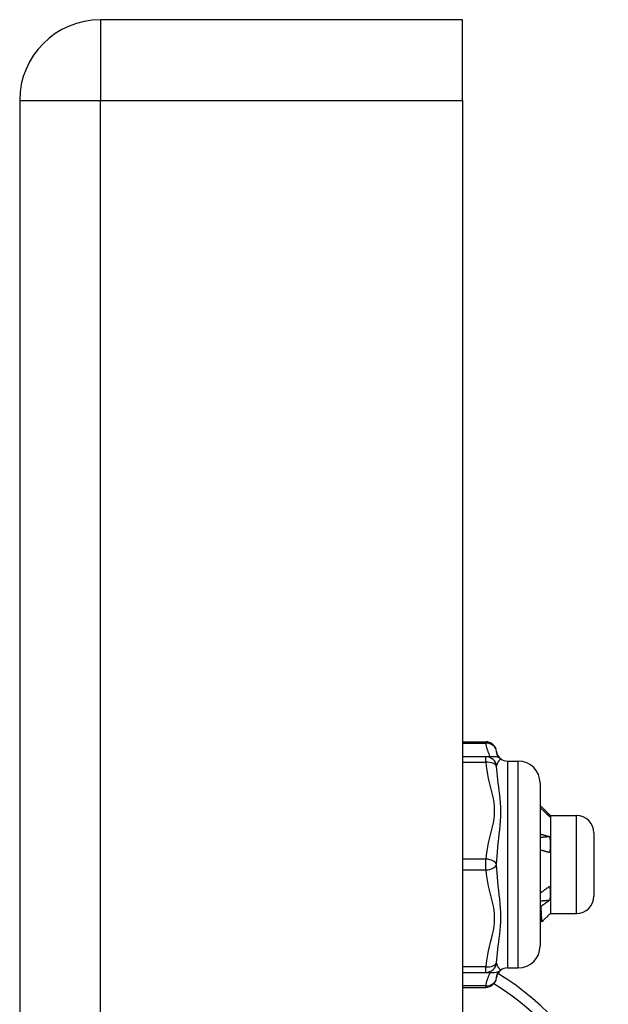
# Model space of a CAD drawing. Header units: inches. Extents: x 4 to 114, y 7 to 59.
# Tile 96 of 98: x 68.26 to 69.33, y 37.79 to 39.57. Entities that reach past the tile are written whole.
import ezdxf

# ---------------------------------------------------------------- set-up
doc = ezdxf.new("R2010")
doc.units = ezdxf.units.IN
doc.header["$MEASUREMENT"] = 0
doc.layers.add('Visible Edges(ANSI)', color=7, linetype='Continuous', lineweight=25)
doc.layers.add('Visible Tangent Edges(ANSI)', color=7, linetype='Continuous', lineweight=25)

msp = doc.modelspace()

# ---------------------------------------------------------------- linework, layer by layer
at = {"layer": 'Visible Edges(ANSI)'}
for p, q in [((69.0648, 39.5734), (68.4108, 39.5734)), ((69.0648, 39.4274), (69.0648, 39.5734)), ((68.2648, 39.4274), (68.2648, 27.9164)), ((69.0648, 39.4274), (69.0648, 27.9164)), ((69.0648, 38.2684), (69.1066, 38.2684)), ((69.1066, 38.2413), (69.0648, 38.2413)), ((69.1221, 38.2413), (69.1066, 38.2413)), ((69.1457, 38.2334), (69.1654, 38.2334)), ((69.2048, 38.1941), (69.2048, 37.8988)), ((69.222, 38.1362), (69.2185, 38.1362)), ((69.2234, 38.135), (69.2229, 38.1355)), ((69.2234, 38.135), (69.2234, 38.1345)), ((69.2234, 38.135), (69.2706, 38.135)), ((69.2234, 38.1345), (69.2234, 38.0825)), ((69.3021, 38.1035), (69.3021, 37.9893)), ((69.2234, 38.0825), (69.2234, 37.9944)), ((69.2048, 37.9951), (69.2052, 37.9949)), ((69.2234, 37.9944), (69.2234, 37.9578)), ((69.2084, 37.9431), (69.2048, 37.9467)), ((69.2234, 37.9578), (69.2229, 37.9573)), ((69.2234, 37.9578), (69.2706, 37.9578)), ((69.1457, 37.8594), (69.1654, 37.8594)), ((69.0648, 37.8515), (69.1066, 37.8515)), ((69.1066, 37.8515), (69.1221, 37.8515)), ((69.0648, 37.8244), (69.1066, 37.8244))]:
    msp.add_line(p, q, dxfattribs=at)
at = {"layer": 'Visible Edges(ANSI)', "flags": 128}
for points in [[(69.2048, 38.1535), (69.2055, 38.1528), (69.2062, 38.1521), (69.2069, 38.1514), (69.2077, 38.1507), (69.2084, 38.1499), (69.2091, 38.1492), (69.2098, 38.1485), (69.2105, 38.1478), (69.2112, 38.1471), (69.212, 38.1463), (69.2127, 38.1456), (69.2134, 38.1449), (69.2141, 38.1442), (69.2148, 38.1434), (69.2155, 38.1427), (69.2162, 38.142), (69.217, 38.1413), (69.2177, 38.1405), (69.2184, 38.1398), (69.2191, 38.1391), (69.2198, 38.1384), (69.2205, 38.1376), (69.2212, 38.1369), (69.222, 38.1362)], [(69.222, 38.1328), (69.2212, 38.1335), (69.2205, 38.1342), (69.2198, 38.1349), (69.2191, 38.1356), (69.2184, 38.1363), (69.2177, 38.137), (69.217, 38.1377), (69.2162, 38.1384), (69.2155, 38.1391), (69.2148, 38.1398), (69.2141, 38.1405), (69.2134, 38.1412), (69.2127, 38.1419), (69.212, 38.1426), (69.2112, 38.1433), (69.2105, 38.144), (69.2098, 38.1446), (69.2091, 38.1453), (69.2084, 38.146), (69.2077, 38.1467), (69.2069, 38.1474), (69.2062, 38.1481), (69.2055, 38.1488), (69.2048, 38.1495)], [(69.222, 38.1362), (69.2221, 38.1361), (69.2222, 38.136), (69.2223, 38.136), (69.2224, 38.1359), (69.2225, 38.1358), (69.2226, 38.1358), (69.2227, 38.1357), (69.2227, 38.1356), (69.2228, 38.1355), (69.2229, 38.1355), (69.2229, 38.1354), (69.223, 38.1353), (69.2231, 38.1353), (69.2231, 38.1352), (69.2232, 38.1351), (69.2232, 38.1351), (69.2232, 38.135), (69.2233, 38.1349), (69.2233, 38.1349), (69.2233, 38.1348), (69.2233, 38.1347), (69.2233, 38.1347), (69.2234, 38.1346), (69.2234, 38.1345)], [(69.2234, 38.1345), (69.2234, 38.1345), (69.2233, 38.1344), (69.2233, 38.1343), (69.2233, 38.1342), (69.2233, 38.1342), (69.2233, 38.1341), (69.2232, 38.134), (69.2232, 38.134), (69.2232, 38.1339), (69.2231, 38.1338), (69.2231, 38.1338), (69.223, 38.1337), (69.2229, 38.1336), (69.2229, 38.1335), (69.2228, 38.1335), (69.2227, 38.1334), (69.2226, 38.1333), (69.2226, 38.1333), (69.2225, 38.1332), (69.2224, 38.1331), (69.2223, 38.133), (69.2222, 38.133), (69.2221, 38.1329), (69.222, 38.1328)], [(69.2048, 38.1017), (69.2055, 38.1015), (69.2062, 38.1013), (69.2069, 38.1011), (69.2077, 38.1009), (69.2084, 38.1007), (69.2091, 38.1005), (69.2098, 38.1003), (69.2105, 38.1001), (69.2112, 38.0999), (69.212, 38.0997), (69.2127, 38.0995), (69.2134, 38.0993), (69.2141, 38.0991), (69.2148, 38.0989), (69.2155, 38.0987), (69.2162, 38.0984), (69.217, 38.0982), (69.2177, 38.098), (69.2184, 38.0978), (69.2191, 38.0976), (69.2198, 38.0974), (69.2205, 38.0971), (69.2212, 38.0969), (69.222, 38.0967)], [(69.222, 38.0967), (69.2212, 38.0966), (69.2205, 38.0966), (69.2198, 38.0965), (69.2191, 38.0964), (69.2184, 38.0963), (69.2177, 38.0963), (69.217, 38.0962), (69.2162, 38.0961), (69.2155, 38.0961), (69.2148, 38.096), (69.2141, 38.0959), (69.2134, 38.0958), (69.2127, 38.0958), (69.212, 38.0957), (69.2112, 38.0956), (69.2105, 38.0956), (69.2098, 38.0955), (69.2091, 38.0954), (69.2084, 38.0953), (69.2077, 38.0953), (69.2069, 38.0952), (69.2062, 38.0951), (69.2055, 38.0951), (69.2048, 38.095)], [(69.222, 38.0967), (69.2221, 38.0961), (69.2222, 38.0955), (69.2223, 38.0949), (69.2224, 38.0943), (69.2225, 38.0937), (69.2226, 38.0932), (69.2227, 38.0926), (69.2227, 38.092), (69.2228, 38.0914), (69.2229, 38.0908), (69.2229, 38.0902), (69.223, 38.0896), (69.2231, 38.089), (69.2231, 38.0884), (69.2232, 38.0878), (69.2232, 38.0872), (69.2232, 38.0866), (69.2233, 38.086), (69.2233, 38.0854), (69.2233, 38.0848), (69.2233, 38.0842), (69.2233, 38.0837), (69.2234, 38.0831), (69.2234, 38.0825)], [(69.222, 38.0679), (69.2212, 38.0681), (69.2205, 38.0683), (69.2198, 38.0685), (69.2191, 38.0687), (69.2184, 38.0689), (69.2177, 38.0691), (69.217, 38.0694), (69.2162, 38.0696), (69.2155, 38.0698), (69.2148, 38.0699), (69.2141, 38.0701), (69.2134, 38.0703), (69.2127, 38.0705), (69.212, 38.0707), (69.2112, 38.0709), (69.2105, 38.0711), (69.2098, 38.0713), (69.2091, 38.0715), (69.2084, 38.0717), (69.2077, 38.0719), (69.2069, 38.072), (69.2062, 38.0722), (69.2055, 38.0724), (69.2048, 38.0726)], [(69.2234, 38.0825), (69.2234, 38.0818), (69.2233, 38.0812), (69.2233, 38.0806), (69.2233, 38.08), (69.2233, 38.0794), (69.2233, 38.0788), (69.2232, 38.0782), (69.2232, 38.0776), (69.2232, 38.077), (69.2231, 38.0764), (69.2231, 38.0758), (69.223, 38.0752), (69.2229, 38.0746), (69.2229, 38.0739), (69.2228, 38.0733), (69.2227, 38.0727), (69.2226, 38.0721), (69.2226, 38.0715), (69.2225, 38.0709), (69.2224, 38.0703), (69.2223, 38.0697), (69.2222, 38.0691), (69.2221, 38.0685), (69.222, 38.0679)], [(69.2048, 38.0084), (69.2048, 38.0078), (69.2048, 38.0073), (69.2049, 38.0067), (69.2049, 38.0061), (69.2049, 38.0055), (69.2049, 38.0049), (69.2049, 38.0044), (69.205, 38.0038), (69.205, 38.0032), (69.205, 38.0027), (69.205, 38.0021), (69.205, 38.0015), (69.205, 38.001), (69.2051, 38.0004), (69.2051, 37.9998), (69.2051, 37.9993), (69.2051, 37.9987), (69.2051, 37.9982), (69.2052, 37.9976), (69.2052, 37.9971), (69.2052, 37.9965), (69.2052, 37.996), (69.2052, 37.9954), (69.2052, 37.9949)], [(69.2052, 37.9949), (69.2059, 37.9954), (69.2066, 37.9959), (69.2073, 37.9964), (69.208, 37.9969), (69.2087, 37.9974), (69.2094, 37.9979), (69.2101, 37.9985), (69.2108, 37.999), (69.2115, 37.9995), (69.2122, 38), (69.2129, 38.0005), (69.2136, 38.001), (69.2143, 38.0015), (69.215, 38.002), (69.2157, 38.0025), (69.2164, 38.003), (69.2171, 38.0035), (69.2178, 38.004), (69.2185, 38.0045), (69.2192, 38.005), (69.2199, 38.0055), (69.2206, 38.006), (69.2213, 38.0065), (69.222, 38.0069)], [(69.222, 38.0069), (69.2221, 38.0064), (69.2222, 38.0059), (69.2223, 38.0054), (69.2224, 38.0049), (69.2225, 38.0043), (69.2226, 38.0038), (69.2227, 38.0033), (69.2227, 38.0028), (69.2228, 38.0023), (69.2229, 38.0017), (69.2229, 38.0012), (69.223, 38.0007), (69.2231, 38.0002), (69.2231, 37.9996), (69.2232, 37.9991), (69.2232, 37.9986), (69.2232, 37.9981), (69.2233, 37.9975), (69.2233, 37.997), (69.2233, 37.9965), (69.2233, 37.9959), (69.2233, 37.9954), (69.2234, 37.9949), (69.2234, 37.9944)], [(69.222, 37.9815), (69.2212, 37.9814), (69.2205, 37.9814), (69.2198, 37.9813), (69.2191, 37.9813), (69.2184, 37.9812), (69.2177, 37.9811), (69.217, 37.9811), (69.2162, 37.981), (69.2155, 37.981), (69.2148, 37.9809), (69.2141, 37.9809), (69.2134, 37.9808), (69.2127, 37.9807), (69.212, 37.9807), (69.2112, 37.9806), (69.2105, 37.9806), (69.2098, 37.9805), (69.2091, 37.9804), (69.2084, 37.9804), (69.2077, 37.9803), (69.2069, 37.9803), (69.2062, 37.9802), (69.2055, 37.9802), (69.2048, 37.9801)], [(69.222, 37.9815), (69.2213, 37.9811), (69.2206, 37.9806), (69.22, 37.9802), (69.2193, 37.9797), (69.2187, 37.9793), (69.218, 37.9788), (69.2174, 37.9783), (69.2167, 37.9779), (69.216, 37.9774), (69.2154, 37.977), (69.2147, 37.9765), (69.2141, 37.9761), (69.2134, 37.9756), (69.2128, 37.9751), (69.2121, 37.9747), (69.2114, 37.9742), (69.2108, 37.9738), (69.2101, 37.9733), (69.2095, 37.9728), (69.2088, 37.9724), (69.2081, 37.9719), (69.2075, 37.9714), (69.2068, 37.971), (69.2062, 37.9705)], [(69.2234, 37.9944), (69.2234, 37.9938), (69.2233, 37.9933), (69.2233, 37.9927), (69.2233, 37.9922), (69.2233, 37.9917), (69.2233, 37.9911), (69.2232, 37.9906), (69.2232, 37.99), (69.2232, 37.9895), (69.2231, 37.989), (69.2231, 37.9884), (69.223, 37.9879), (69.2229, 37.9874), (69.2229, 37.9868), (69.2228, 37.9863), (69.2227, 37.9858), (69.2226, 37.9852), (69.2226, 37.9847), (69.2225, 37.9842), (69.2224, 37.9836), (69.2223, 37.9831), (69.2222, 37.9826), (69.2221, 37.982), (69.222, 37.9815)], [(69.2062, 37.9705), (69.2061, 37.9705), (69.2061, 37.9706), (69.206, 37.9706), (69.2059, 37.9706), (69.2059, 37.9707), (69.2058, 37.9707), (69.2058, 37.9707), (69.2057, 37.9708), (69.2057, 37.9708), (69.2056, 37.9708), (69.2055, 37.9708), (69.2055, 37.9709), (69.2054, 37.9709), (69.2054, 37.9709), (69.2053, 37.971), (69.2053, 37.971), (69.2052, 37.971), (69.2051, 37.9711), (69.2051, 37.9711), (69.205, 37.9711), (69.205, 37.9711), (69.2049, 37.9712), (69.2049, 37.9712), (69.2048, 37.9712)], [(69.2062, 37.9705), (69.2063, 37.9684), (69.2064, 37.9663), (69.2065, 37.9643), (69.2066, 37.9624), (69.2067, 37.9606), (69.2068, 37.9588), (69.2068, 37.9571), (69.2069, 37.9556), (69.207, 37.9541), (69.2071, 37.9527), (69.2072, 37.9514), (69.2073, 37.9501), (69.2074, 37.949), (69.2075, 37.948), (69.2076, 37.947), (69.2077, 37.9462), (69.2078, 37.9454), (69.2079, 37.9448), (69.208, 37.9443), (69.2081, 37.9438), (69.2082, 37.9435), (69.2083, 37.9432), (69.2084, 37.9431), (69.2085, 37.943)], [(69.2085, 37.943), (69.2091, 37.9436), (69.2096, 37.9442), (69.2102, 37.9447), (69.2107, 37.9453), (69.2113, 37.9459), (69.2119, 37.9464), (69.2124, 37.947), (69.213, 37.9476), (69.2136, 37.9481), (69.2141, 37.9487), (69.2147, 37.9493), (69.2152, 37.9498), (69.2158, 37.9504), (69.2164, 37.951), (69.2169, 37.9515), (69.2175, 37.9521), (69.218, 37.9527), (69.2186, 37.9532), (69.2192, 37.9538), (69.2197, 37.9544), (69.2203, 37.955), (69.2208, 37.9555), (69.2214, 37.9561), (69.222, 37.9567)], [(69.222, 37.9567), (69.222, 37.9567), (69.2221, 37.9567), (69.2221, 37.9568), (69.2221, 37.9568), (69.2222, 37.9568), (69.2222, 37.9568), (69.2223, 37.9569), (69.2223, 37.9569), (69.2224, 37.9569), (69.2224, 37.957), (69.2224, 37.957), (69.2225, 37.957), (69.2225, 37.957), (69.2225, 37.9571), (69.2226, 37.9571), (69.2226, 37.9571), (69.2226, 37.9572), (69.2227, 37.9572), (69.2227, 37.9572), (69.2227, 37.9572), (69.2228, 37.9573), (69.2228, 37.9573), (69.2228, 37.9573), (69.2229, 37.9573)]]:
    msp.add_lwpolyline(points, dxfattribs=at)
at = {"layer": 'Visible Edges(ANSI)'}
for centre, radius, start, end in [((68.4108, 39.4274), 0.146, 90, 180), ((69.1066, 38.2487), 0.0197, 6.4066, 90), ((69.1457, 38.2531), 0.0197, 186.4066, 233.1301), ((69.1221, 38.2216), 0.0197, 53.1301, 90), ((69.1457, 38.2531), 0.0197, 233.1301, 270), ((69.1654, 38.1941), 0.0394, 0, 90), ((69.2706, 38.1035), 0.0315, 0, 90), ((69.2706, 37.9893), 0.0315, 270, 0), ((69.1654, 37.8988), 0.0394, 270, 0), ((69.1221, 37.8712), 0.0197, 270, 306.8699), ((69.1457, 37.8397), 0.0197, 126.8699, 173.5934), ((69.1457, 37.8397), 0.0197, 90, 126.8699), ((69.1066, 37.8441), 0.0197, 270, 353.5934), ((68.8693, 37.4219), 0.5, 23.4439, 58.7639)]:
    msp.add_arc(centre, radius, start, end, dxfattribs=at)
at = {"layer": 'Visible Tangent Edges(ANSI)'}
for p, q in [((68.4108, 39.5734), (68.4108, 39.4274)), ((68.2648, 39.4274), (68.4108, 39.4274)), ((68.4108, 27.9164), (68.4108, 39.4274)), ((68.4108, 39.4274), (69.0648, 39.4274)), ((69.0648, 38.2658), (69.1066, 38.2658)), ((69.1066, 38.2658), (69.1066, 38.2684)), ((69.0648, 38.2315), (69.1066, 38.2315)), ((69.1066, 38.2315), (69.1066, 38.2413)), ((69.1457, 38.2334), (69.1457, 37.8594)), ((69.1654, 37.8594), (69.1654, 38.2334)), ((69.2706, 37.9578), (69.2706, 38.135)), ((69.1066, 38.0563), (69.0648, 38.0563)), ((69.1066, 38.0366), (69.1066, 38.0563)), ((69.0648, 38.0366), (69.1066, 38.0366)), ((69.1066, 37.8614), (69.0648, 37.8614)), ((69.1066, 37.8515), (69.1066, 37.8614)), ((69.1066, 37.8271), (69.0648, 37.8271)), ((69.1066, 37.8244), (69.1066, 37.8271))]:
    msp.add_line(p, q, dxfattribs=at)
at = {"layer": 'Visible Tangent Edges(ANSI)', "flags": 128}
for points in [[(69.1066, 38.2658), (69.1067, 38.2647), (69.1069, 38.2637), (69.1071, 38.2627), (69.1073, 38.2617), (69.1075, 38.2606), (69.1077, 38.2596), (69.108, 38.2586), (69.1083, 38.2575), (69.1086, 38.2565), (69.1089, 38.2555), (69.1092, 38.2545), (69.1096, 38.2535), (69.1099, 38.2524), (69.1103, 38.2514), (69.1107, 38.2504), (69.1111, 38.2494), (69.1115, 38.2484), (69.1119, 38.2474), (69.1123, 38.2464), (69.1127, 38.2453), (69.1131, 38.2443), (69.1136, 38.2433), (69.114, 38.2423), (69.1145, 38.2413)], [(69.1288, 38.2401), (69.1287, 38.2406), (69.1285, 38.2412), (69.1284, 38.2417), (69.1282, 38.2421), (69.1281, 38.2426), (69.1279, 38.2431), (69.1278, 38.2436), (69.1277, 38.2441), (69.1275, 38.2445), (69.1274, 38.245), (69.1273, 38.2455), (69.1272, 38.2459), (69.1271, 38.2464), (69.1269, 38.2468), (69.1268, 38.2472), (69.1267, 38.2477), (69.1267, 38.2481), (69.1266, 38.2485), (69.1265, 38.2489), (69.1264, 38.2493), (69.1263, 38.2497), (69.1263, 38.2501), (69.1262, 38.2505), (69.1262, 38.2509)], [(69.1066, 38.2315), (69.1073, 38.2241), (69.1084, 38.2167), (69.1097, 38.2094), (69.1113, 38.2022), (69.113, 38.1949), (69.1148, 38.1877), (69.1166, 38.1805), (69.1183, 38.1732), (69.1198, 38.166), (69.1211, 38.1586), (69.1218, 38.1513), (69.1221, 38.1439), (69.1218, 38.1365), (69.1211, 38.1291), (69.1199, 38.1218), (69.1183, 38.1146), (69.1166, 38.1073), (69.1148, 38.1001), (69.113, 38.0928), (69.1113, 38.0856), (69.1097, 38.0783), (69.1084, 38.071), (69.1073, 38.0636), (69.1066, 38.0563)], [(69.1262, 38.2235), (69.1263, 38.2245), (69.1265, 38.2254), (69.1268, 38.2263), (69.1271, 38.2272), (69.1274, 38.228), (69.1277, 38.2289), (69.1281, 38.2297), (69.1285, 38.2305), (69.1289, 38.2313), (69.1294, 38.232), (69.1298, 38.2327), (69.1303, 38.2333), (69.1307, 38.2339), (69.1312, 38.2345), (69.1316, 38.235), (69.132, 38.2355), (69.1324, 38.2359), (69.1328, 38.2363), (69.1331, 38.2366), (69.1334, 38.2369), (69.1336, 38.2371), (69.1338, 38.2372), (69.1339, 38.2373), (69.1339, 38.2374)], [(69.1262, 38.0464), (69.1265, 38.054), (69.1271, 38.0616), (69.1277, 38.0694), (69.1285, 38.0772), (69.1294, 38.0852), (69.1303, 38.0932), (69.1312, 38.1012), (69.132, 38.1093), (69.1328, 38.1175), (69.1334, 38.1256), (69.1338, 38.1338), (69.1339, 38.1419), (69.1338, 38.1499), (69.1334, 38.1577), (69.1328, 38.1653), (69.132, 38.1726), (69.1312, 38.1797), (69.1303, 38.1866), (69.1294, 38.1933), (69.1285, 38.1997), (69.1277, 38.2059), (69.1271, 38.212), (69.1265, 38.2179), (69.1262, 38.2235)], [(69.1066, 38.0366), (69.1073, 38.0292), (69.1084, 38.0219), (69.1097, 38.0145), (69.1113, 38.0073), (69.113, 38), (69.1148, 37.9928), (69.1166, 37.9856), (69.1183, 37.9784), (69.1198, 37.9711), (69.1211, 37.9638), (69.1218, 37.9564), (69.1221, 37.949), (69.1218, 37.9416), (69.1211, 37.9343), (69.1199, 37.9269), (69.1183, 37.9197), (69.1166, 37.9124), (69.1148, 37.9052), (69.113, 37.898), (69.1113, 37.8907), (69.1097, 37.8834), (69.1084, 37.8761), (69.1073, 37.8687), (69.1066, 37.8614)], [(69.1262, 37.8693), (69.1265, 37.875), (69.1271, 37.8808), (69.1277, 37.8869), (69.1285, 37.8932), (69.1294, 37.8996), (69.1303, 37.9063), (69.1312, 37.9132), (69.132, 37.9203), (69.1328, 37.9276), (69.1334, 37.9352), (69.1338, 37.943), (69.1339, 37.951), (69.1338, 37.9591), (69.1334, 37.9673), (69.1328, 37.9754), (69.132, 37.9836), (69.1312, 37.9917), (69.1303, 37.9997), (69.1294, 38.0077), (69.1285, 38.0156), (69.1277, 38.0235), (69.1271, 38.0312), (69.1265, 38.0389), (69.1262, 38.0464)], [(69.1339, 37.8555), (69.1339, 37.8555), (69.1338, 37.8556), (69.1336, 37.8558), (69.1334, 37.856), (69.1331, 37.8562), (69.1328, 37.8566), (69.1324, 37.8569), (69.132, 37.8574), (69.1316, 37.8578), (69.1312, 37.8584), (69.1307, 37.8589), (69.1303, 37.8595), (69.1298, 37.8602), (69.1294, 37.8609), (69.1289, 37.8616), (69.1285, 37.8624), (69.1281, 37.8631), (69.1277, 37.864), (69.1274, 37.8648), (69.1271, 37.8657), (69.1268, 37.8666), (69.1265, 37.8675), (69.1263, 37.8684), (69.1262, 37.8693)], [(69.1145, 37.8515), (69.114, 37.8505), (69.1136, 37.8495), (69.1132, 37.8485), (69.1127, 37.8475), (69.1123, 37.8465), (69.1119, 37.8455), (69.1115, 37.8445), (69.1111, 37.8435), (69.1107, 37.8424), (69.1103, 37.8414), (69.1099, 37.8404), (69.1096, 37.8394), (69.1092, 37.8384), (69.1089, 37.8373), (69.1086, 37.8363), (69.1083, 37.8353), (69.108, 37.8343), (69.1077, 37.8332), (69.1075, 37.8322), (69.1073, 37.8312), (69.1071, 37.8302), (69.1069, 37.8291), (69.1067, 37.8281), (69.1066, 37.8271)], [(69.1262, 37.8419), (69.1262, 37.8423), (69.1263, 37.8427), (69.1263, 37.8431), (69.1264, 37.8435), (69.1265, 37.8439), (69.1266, 37.8443), (69.1267, 37.8448), (69.1267, 37.8452), (69.1268, 37.8456), (69.1269, 37.846), (69.1271, 37.8465), (69.1272, 37.8469), (69.1273, 37.8474), (69.1274, 37.8478), (69.1275, 37.8483), (69.1277, 37.8488), (69.1278, 37.8492), (69.1279, 37.8497), (69.1281, 37.8502), (69.1282, 37.8507), (69.1284, 37.8512), (69.1285, 37.8517), (69.1287, 37.8522), (69.1288, 37.8527)]]:
    msp.add_lwpolyline(points, dxfattribs=at)
at = {"layer": 'Visible Tangent Edges(ANSI)'}
msp.add_arc((68.8693, 37.4219), 0.4803, 23.4439, 58.3735, dxfattribs=at)
for centre, major_axis, ratio, start_param, end_param in [((69.1066, 38.2487), (0.0196, 0.0022), 0.864664, 0, 1.474012), ((69.1066, 38.2216), (0, 0.0197), 0.998428, 4.809173, 6.283185), ((69.1066, 38.2216), (0.0196, 0.0013), 0.499214, 0.064433, 1.538445), ((69.1066, 38.0464), (0.0196, -0.0013), 0.499214, 0.129136, 1.603148), ((69.1066, 38.0464), (0.0196, 0.0013), 0.499214, 4.680038, 6.15405), ((69.1066, 37.8712), (0, -0.0197), 0.998428, 0, 1.474012), ((69.1066, 37.8712), (0.0196, -0.0013), 0.499214, 4.74474, 6.218752), ((69.1066, 37.8441), (0.0196, -0.0022), 0.864664, 4.809173, 6.283185)]:
    msp.add_ellipse(centre, major_axis=major_axis, ratio=ratio, start_param=start_param, end_param=end_param, dxfattribs=at)

doc.saveas('drawing.dxf')
